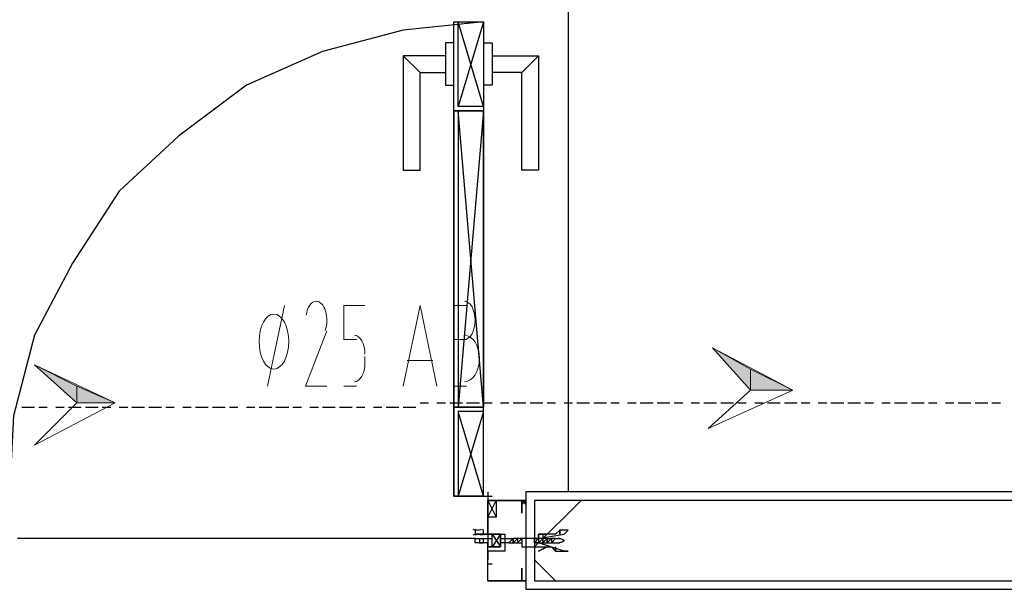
# Model space of a CAD drawing. Header units: millimetres. Extents: x 0 to 420, y 0 to 297.
# Tile 36 of 88: x 177 to 187, y 150 to 156. Entities that reach past the tile are written whole.
import ezdxf

# ---------------------------------------------------------------- set-up
doc = ezdxf.new("R2010")
doc.units = ezdxf.units.MM
doc.layers.add('FILL_000000', color=7, linetype='Continuous')
doc.layers.add('LINE_000000', color=7, linetype='Continuous')

msp = doc.modelspace()

# ---------------------------------------------------------------- hatches: boundary and pattern name
at = {"layer": 'FILL_000000'}
h = msp.add_hatch(color=7, dxfattribs=at)
h.dxf.hatch_style = 1
h.paths.add_polyline_path([(184.404, 152.2307), (184.404, 152.4423), (184.023, 152.654), (184.404, 152.2307)])
h = msp.add_hatch(color=7, dxfattribs=at)
h.dxf.hatch_style = 1
h.paths.add_polyline_path([(177.673, 152.1037), (177.673, 152.273), (177.2497, 152.4847), (177.673, 152.1037)])
h = msp.add_hatch(color=7, dxfattribs=at)
h.dxf.hatch_style = 1
h.paths.add_polyline_path([(184.8273, 152.2307), (184.404, 152.2307), (184.404, 152.4423), (184.8273, 152.2307)])
h = msp.add_hatch(color=7, dxfattribs=at)
h.dxf.hatch_style = 1
h.paths.add_polyline_path([(178.054, 152.1037), (177.673, 152.1037), (177.673, 152.273), (178.054, 152.1037)])

# ---------------------------------------------------------------- linework, layer by layer
at = {"layer": 'LINE_000000', "lineweight": 25}
for p, q in [((182.5837, 160.782), (182.5837, 151.2147)), ((181.737, 155.067), (181.483, 155.9137)), ((181.737, 155.9137), (181.483, 155.067)), ((181.102, 155.4057), (180.9327, 155.575)), ((182.118, 155.4057), (182.2873, 155.575)), ((181.737, 155.0247), (181.483, 152.0613)), ((181.737, 152.0613), (181.483, 155.0247)), ((177.1227, 152.0613), (177.2497, 152.0613)), ((177.292, 152.0613), (177.3767, 152.0613)), ((177.4613, 152.0613), (177.546, 152.0613)), ((177.5883, 152.0613), (177.7153, 152.0613)), ((177.7577, 152.0613), (177.8847, 152.0613)), ((177.927, 152.0613), (178.0117, 152.0613)), ((178.0963, 152.0613), (178.181, 152.0613)), ((178.2233, 152.0613), (178.3503, 152.0613)), ((178.3927, 152.0613), (178.5197, 152.0613)), ((178.562, 152.0613), (178.6467, 152.0613)), ((178.7313, 152.0613), (178.816, 152.0613)), ((178.8583, 152.0613), (178.9853, 152.0613)), ((179.0277, 152.0613), (179.1547, 152.0613)), ((179.197, 152.0613), (179.2817, 152.0613)), ((179.3663, 152.0613), (179.451, 152.0613)), ((179.4933, 152.0613), (179.6203, 152.0613)), ((179.6627, 152.0613), (179.7897, 152.0613)), ((179.832, 152.0613), (179.9167, 152.0613)), ((180.0013, 152.0613), (180.086, 152.0613)), ((180.1283, 152.0613), (180.2553, 152.0613)), ((180.2977, 152.0613), (180.4247, 152.0613)), ((180.467, 152.0613), (180.5517, 152.0613)), ((180.6363, 152.0613), (180.721, 152.0613)), ((180.7633, 152.0613), (180.8903, 152.0613)), ((180.9327, 152.0613), (181.0597, 152.0613)), ((181.102, 152.1037), (181.1867, 152.1037)), ((181.2713, 152.1037), (181.356, 152.1037)), ((181.3983, 152.1037), (181.5253, 152.1037)), ((181.737, 152.019), (181.483, 151.1723)), ((181.737, 151.1723), (181.483, 152.019)), ((181.5677, 152.1037), (181.6947, 152.1037)), ((181.737, 152.1037), (181.8217, 152.1037)), ((181.9063, 152.1037), (181.991, 152.1037)), ((182.0333, 152.1037), (182.1603, 152.1037)), ((182.2027, 152.1037), (182.3297, 152.1037)), ((182.372, 152.1037), (182.4567, 152.1037)), ((182.5413, 152.1037), (182.626, 152.1037)), ((182.6683, 152.1037), (182.7953, 152.1037)), ((182.8377, 152.1037), (182.9647, 152.1037)), ((183.007, 152.1037), (183.0917, 152.1037)), ((183.1763, 152.1037), (183.261, 152.1037)), ((183.3033, 152.1037), (183.4303, 152.1037)), ((183.4727, 152.1037), (183.5997, 152.1037)), ((183.642, 152.1037), (183.7267, 152.1037)), ((183.8113, 152.1037), (183.896, 152.1037)), ((183.9383, 152.1037), (184.0653, 152.1037)), ((184.1077, 152.1037), (184.2347, 152.1037)), ((184.277, 152.1037), (184.3617, 152.1037)), ((184.4463, 152.1037), (184.531, 152.1037)), ((184.5733, 152.1037), (184.7003, 152.1037)), ((184.7427, 152.1037), (184.8697, 152.1037)), ((184.912, 152.1037), (184.9967, 152.1037)), ((185.0813, 152.1037), (185.166, 152.1037)), ((185.2083, 152.1037), (185.3353, 152.1037)), ((185.3777, 152.1037), (185.5047, 152.1037)), ((185.547, 152.1037), (185.6317, 152.1037)), ((185.7163, 152.1037), (185.801, 152.1037)), ((185.8433, 152.1037), (185.9703, 152.1037)), ((186.0127, 152.1037), (186.1397, 152.1037)), ((186.182, 152.1037), (186.2667, 152.1037)), ((186.3513, 152.1037), (186.436, 152.1037)), ((186.4783, 152.1037), (186.6053, 152.1037)), ((186.6477, 152.1037), (186.7747, 152.1037)), ((186.817, 152.1037), (186.9017, 152.1037)), ((181.737, 151.1723), (181.8217, 151.1723)), ((181.7793, 151.2147), (181.7793, 151.13)), ((181.7793, 151.13), (181.864, 150.9607)), ((181.7793, 150.9607), (181.864, 151.13)), ((182.1603, 151.1723), (182.1603, 151.1723)), ((182.245, 150.6643), (182.7107, 151.13)), ((182.118, 151.0877), (182.118, 151.0877)), ((182.1603, 151.0877), (182.1603, 151.0877)), ((181.7793, 150.9607), (181.7793, 150.9607)), ((181.7793, 150.9607), (181.7793, 150.9607)), ((181.8217, 150.9607), (181.8217, 150.9607)), ((181.8217, 150.9183), (181.8217, 150.9183)), ((181.6523, 150.749), (177.0803, 150.749)), ((181.6523, 150.749), (181.7793, 150.749)), ((181.8217, 150.7913), (181.9063, 150.6643)), ((181.8217, 150.7913), (181.9063, 150.6643)), ((182.0757, 150.749), (182.0333, 150.749)), ((182.0333, 150.749), (182.0333, 150.749)), ((182.0757, 150.749), (182.0757, 150.749)), ((182.118, 150.749), (182.0757, 150.749)), ((182.0757, 150.749), (182.0757, 150.749)), ((182.0757, 150.749), (182.0757, 150.749)), ((182.0757, 150.749), (182.0757, 150.749)), ((182.118, 150.749), (182.118, 150.7067)), ((182.118, 150.749), (182.118, 150.749)), ((182.245, 150.749), (182.245, 150.749)), ((182.245, 150.749), (182.245, 150.749)), ((182.2873, 150.749), (182.245, 150.749)), ((182.245, 150.749), (182.245, 150.749)), ((182.2873, 150.749), (182.2873, 150.749)), ((182.3297, 150.749), (182.2873, 150.7067)), ((182.2873, 150.749), (182.2873, 150.749)), ((182.3297, 150.749), (182.2873, 150.749)), ((182.2873, 150.749), (182.2873, 150.749)), ((182.3297, 150.749), (182.3297, 150.749)), ((182.372, 150.749), (182.3297, 150.749)), ((182.3297, 150.749), (182.3297, 150.749)), ((182.3297, 150.749), (182.3297, 150.749)), ((182.372, 150.749), (182.372, 150.749)), ((182.372, 150.749), (182.372, 150.749)), ((182.372, 150.749), (182.372, 150.749)), ((182.4143, 150.749), (182.4143, 150.7067)), ((182.4143, 150.749), (182.4143, 150.749)), ((182.4143, 150.749), (182.4143, 150.749)), ((182.4567, 150.749), (182.4143, 150.749)), ((182.4143, 150.749), (182.4143, 150.749)), ((182.4567, 150.749), (182.499, 150.749)), ((182.0333, 150.7067), (182.0757, 150.7067)), ((182.0333, 150.7067), (182.0333, 150.7067)), ((182.0757, 150.7067), (182.0757, 150.7067)), ((182.0757, 150.7067), (182.118, 150.7067)), ((182.0757, 150.7067), (182.0757, 150.7067)), ((182.118, 150.7067), (182.118, 150.7067)), ((182.118, 150.7067), (182.118, 150.7067)), ((182.245, 150.7067), (182.2873, 150.7067)), ((182.245, 150.7067), (182.245, 150.7067)), ((182.245, 150.7067), (182.245, 150.7067)), ((182.2873, 150.7067), (182.2873, 150.7067)), ((182.2873, 150.7067), (182.3297, 150.7067)), ((182.2873, 150.7067), (182.2873, 150.7067)), ((182.2873, 150.7067), (182.2873, 150.7067)), ((182.3297, 150.7067), (182.3297, 150.7067)), ((182.3297, 150.7067), (182.372, 150.7067)), ((182.3297, 150.7067), (182.3297, 150.7067)), ((182.3297, 150.7067), (182.3297, 150.7067)), ((182.372, 150.7067), (182.4143, 150.7067)), ((182.372, 150.7067), (182.372, 150.7067)), ((182.4143, 150.7067), (182.4143, 150.7067)), ((182.4143, 150.7067), (182.4143, 150.7067)), ((182.4143, 150.7067), (182.499, 150.7067)), ((181.7793, 150.4527), (181.7793, 150.5373)), ((182.4567, 150.3257), (182.245, 150.5373)), ((181.7793, 150.495), (181.7793, 150.495)), ((181.7793, 150.495), (181.7793, 150.495)), ((181.7793, 150.495), (181.8217, 150.495)), ((181.8217, 150.495), (181.8217, 150.495)), ((181.8217, 150.495), (181.8217, 150.495)), ((182.1603, 150.3257), (182.1603, 150.3257)), ((182.1603, 150.2833), (182.1603, 150.2833)), ((182.1603, 150.241), (189.9073, 150.241))]:
    msp.add_line(p, q, dxfattribs=at)
at = {"layer": 'LINE_000000', "lineweight": 13}
for p, q in [((179.578, 152.273), (179.7473, 153.0773)), ((181.5677, 152.7387), (181.4407, 152.7387)), ((180.5517, 152.4847), (180.5517, 152.5693)), ((181.229, 152.527), (180.975, 152.527)), ((180.34, 152.273), (180.467, 152.273)), ((181.4407, 152.273), (181.5677, 152.273)), ((181.7793, 151.1723), (181.7793, 151.1723))]:
    msp.add_line(p, q, dxfattribs=at)
at = {"layer": 'LINE_000000', "lineweight": 0}
msp.add_line((182.1603, 150.7067), (182.1603, 150.7067), dxfattribs=at)
at = {"layer": 'LINE_000000', "lineweight": 25}
for points in [[(188.976, 160.782), (188.976, 151.2147), (182.1603, 151.2147), (182.1603, 150.241)], [(181.737, 155.9137), (180.9327, 155.829), (180.1283, 155.6173), (179.3663, 155.2787), (178.689, 154.7707), (178.0963, 154.2203), (177.6307, 153.5007), (177.2497, 152.781), (177.038, 151.9767), (176.9957, 151.13)], [(181.4407, 155.0247), (181.4407, 155.9137), (181.737, 155.9137)], [(181.4407, 155.702), (181.356, 155.702), (181.356, 155.2787), (181.4407, 155.2787)], [(181.737, 155.702), (181.8217, 155.702), (181.8217, 155.2787), (181.737, 155.2787)], [(181.356, 155.575), (180.9327, 155.575), (180.9327, 154.432), (181.102, 154.432), (181.102, 155.4057), (181.356, 155.4057)], [(181.8217, 155.575), (182.2873, 155.575), (182.2873, 154.432), (182.118, 154.432), (182.118, 155.4057), (181.8217, 155.4057)], [(181.737, 155.0247), (181.4407, 155.0247), (181.4407, 152.0613), (181.5677, 152.0613)], [(181.737, 151.1723), (181.4407, 151.1723), (181.4407, 152.0613), (181.5677, 152.0613)], [(181.7793, 150.3257), (181.7793, 150.6643), (181.9063, 150.6643), (181.9063, 150.7067), (181.9063, 150.7913), (181.7793, 150.7913), (181.7793, 151.13), (182.118, 151.13), (182.118, 151.0453), (182.118, 151.003), (182.118, 151.0453), (182.118, 151.13), (181.7793, 151.13), (181.7793, 150.9607)], [(182.118, 151.13), (182.1603, 151.13), (182.118, 151.13), (182.1603, 151.0877), (182.1603, 151.13), (182.118, 151.0877)], [(181.8217, 150.9607), (181.7793, 150.9607), (181.7793, 150.9183)], [(181.8217, 150.9607), (181.7793, 150.9607), (181.7793, 150.9183)], [(181.6294, 150.8433), (181.6401, 150.8391), (181.6511, 150.8361), (181.6623, 150.8343), (181.6735, 150.8337), (181.6848, 150.8343), (181.696, 150.8361), (181.7069, 150.8391), (181.7176, 150.8433)], [(181.6603, 150.8432), (181.6568, 150.8359), (181.6543, 150.8283), (181.6528, 150.8204), (181.6523, 150.8125), (181.6528, 150.8046), (181.6543, 150.7967), (181.6568, 150.7891), (181.6603, 150.7818)], [(181.7291, 150.7818), (181.7326, 150.7891), (181.735, 150.7967), (181.7365, 150.8046), (181.737, 150.8125), (181.7365, 150.8204), (181.735, 150.8283), (181.7326, 150.8359), (181.7291, 150.8432)], [(181.7793, 150.9183), (181.7793, 150.7913), (181.9487, 150.7913), (181.9487, 150.622), (181.7793, 150.622), (181.7793, 150.5373)], [(181.7176, 150.7817), (181.7069, 150.7859), (181.696, 150.7889), (181.6848, 150.7907), (181.6735, 150.7913), (181.6623, 150.7907), (181.6511, 150.7889), (181.6401, 150.7859), (181.6294, 150.7817)], [(181.9063, 150.7913), (181.9063, 150.6643), (181.8217, 150.6643), (181.8217, 150.7913), (181.9063, 150.7913), (181.8217, 150.6643)], [(181.9063, 150.7913), (181.9063, 150.6643), (181.8217, 150.6643), (181.8217, 150.7913), (181.9063, 150.7913), (181.8217, 150.6643)], [(181.991, 150.7067), (181.9063, 150.7067), (181.9063, 150.6643), (181.9063, 150.7067), (181.9063, 150.749), (182.0333, 150.749), (181.991, 150.7067), (182.0333, 150.7067)], [(182.0333, 150.7067), (182.0333, 150.749), (182.0333, 150.7067), (182.0757, 150.749), (182.0757, 150.7067)], [(182.0757, 150.749), (182.0757, 150.7067), (182.118, 150.749)], [(182.245, 150.749), (182.245, 150.7067), (182.2873, 150.749), (182.2873, 150.7067)], [(182.2873, 150.749), (182.2873, 150.7067), (182.3297, 150.749)], [(182.372, 150.749), (182.372, 150.7067), (182.372, 150.749), (182.3297, 150.7067)], [(182.372, 150.749), (182.4143, 150.749), (182.372, 150.7067)], [(182.4143, 150.749), (182.4143, 150.7067), (182.4567, 150.749)], [(182.545, 150.725), (182.5381, 150.7302), (182.5309, 150.7347), (182.5234, 150.7387), (182.5155, 150.742), (182.5075, 150.7448), (182.4992, 150.7468), (182.4908, 150.7482), (182.4822, 150.7489)], [(182.4822, 150.7068), (182.4908, 150.7075), (182.4992, 150.7088), (182.5075, 150.7109), (182.5155, 150.7136), (182.5234, 150.717), (182.5309, 150.7209), (182.5381, 150.7255), (182.545, 150.7307)], [(181.7793, 150.3257), (182.118, 150.3257), (182.118, 150.4103), (182.118, 150.4527), (182.118, 150.4103), (182.118, 150.3257), (181.7793, 150.3257), (181.7793, 150.495)]]:
    msp.add_lwpolyline(points, dxfattribs=at)
for points in [[(181.737, 155.0247), (181.4407, 155.0247), (181.4407, 155.9137), (181.737, 155.9137), (181.737, 155.0247)], [(181.737, 155.067), (181.483, 155.067), (181.483, 155.9137), (181.737, 155.9137), (181.737, 155.067)], [(181.737, 152.0613), (181.737, 155.0247), (181.483, 155.0247), (181.483, 152.0613), (181.737, 152.0613), (181.4407, 152.0613), (181.4407, 155.0247), (181.737, 155.0247), (181.737, 152.0613)], [(181.737, 152.0613), (181.4407, 152.0613), (181.4407, 151.1723), (181.737, 151.1723), (181.737, 152.0613)], [(181.737, 152.019), (181.483, 152.019), (181.483, 151.1723), (181.737, 151.1723), (181.737, 152.019)], [(181.7793, 150.9607), (181.7793, 151.13), (181.864, 151.13), (181.864, 150.9607), (181.7793, 150.9607)], [(189.0607, 150.3257), (189.0607, 151.13), (182.245, 151.13), (182.245, 150.3257), (189.0607, 150.3257)], [(182.245, 150.749), (182.2873, 150.749), (182.5413, 150.7913), (182.5837, 150.8337), (182.499, 150.8337), (182.499, 150.7913), (182.499, 150.8337), (182.4567, 150.7913), (182.4143, 150.7913), (182.372, 150.7913), (182.3297, 150.7913), (182.3297, 150.749), (182.2873, 150.749), (182.2873, 150.7913), (182.2873, 150.749), (182.118, 150.749), (182.118, 150.6643), (182.2873, 150.6643), (182.3297, 150.6643), (182.372, 150.6643), (182.4143, 150.6643), (182.4567, 150.622), (182.4567, 150.6643), (182.4567, 150.622), (182.499, 150.622), (182.5837, 150.622), (182.5413, 150.622), (182.2873, 150.7067), (182.245, 150.7067), (182.245, 150.749)], [(181.7793, 150.749), (181.8217, 150.749), (181.8217, 150.7913), (181.7793, 150.7913), (181.7793, 150.749), (181.7793, 150.6643), (181.8217, 150.6643), (181.7793, 150.6643), (181.7793, 150.7067), (181.737, 150.7067), (181.6947, 150.7067), (181.6523, 150.7067), (181.6523, 150.749), (181.6947, 150.749), (181.6947, 150.7067), (181.737, 150.7067), (181.737, 150.749), (181.7793, 150.749)], [(181.6523, 150.7913), (181.7793, 150.7913), (181.6523, 150.7913)], [(181.7793, 150.749), (181.8217, 150.749), (181.8217, 150.7913), (181.7793, 150.7913), (181.7793, 150.749), (181.7793, 150.6643), (181.8217, 150.6643), (181.7793, 150.6643), (181.7793, 150.7067), (181.737, 150.7067), (181.6947, 150.7067), (181.6523, 150.7067), (181.6523, 150.749), (181.6947, 150.749), (181.6947, 150.7067), (181.737, 150.7067), (181.737, 150.749), (181.7793, 150.749)], [(182.372, 150.7913), (182.2873, 150.7913), (182.372, 150.7913)], [(182.3297, 150.7067), (182.3297, 150.749), (182.3297, 150.7067)], [(182.372, 150.6643), (182.2873, 150.622), (182.372, 150.6643)], [(182.118, 150.3257), (182.1603, 150.3257), (182.118, 150.3257)]]:
    msp.add_lwpolyline(points, close=True, dxfattribs=at)
at = {"layer": 'LINE_000000', "lineweight": 13}
for points in [[(180.0658, 153.1196), (180.0482, 153.1173), (180.0314, 153.1099), (180.0157, 153.0979), (180.0014, 153.0816), (179.9886, 153.0613), (179.9778, 153.0375), (179.9692, 153.0105), (179.963, 152.9808)], [(180.1546, 152.8282), (180.1613, 152.851), (180.1663, 152.8748), (180.1694, 152.8994), (180.1706, 152.9244), (180.1701, 152.9495), (180.1677, 152.9744), (180.1634, 152.9986), (180.1573, 153.0219), (180.1495, 153.0435), (180.1403, 153.0628), (180.1298, 153.0796), (180.1182, 153.0936), (180.1057, 153.1049), (180.0925, 153.113), (180.0786, 153.118), (180.0643, 153.1197)], [(181.5465, 152.7387), (181.5678, 152.7425), (181.5877, 152.7536), (181.6057, 152.7712), (181.6213, 152.7945), (181.6343, 152.8226), (181.644, 152.855), (181.6502, 152.8908), (181.6523, 152.9292), (181.6502, 152.9676), (181.644, 153.0033), (181.6343, 153.0357), (181.6213, 153.0639), (181.6057, 153.0871), (181.5877, 153.1047), (181.5678, 153.1158), (181.5465, 153.1197)], [(180.467, 152.7387), (180.34, 152.7387), (180.34, 153.0773), (180.5517, 153.0773)], [(180.9327, 152.273), (181.102, 153.0773), (181.2713, 152.273)], [(181.5677, 153.0773), (181.4407, 153.0773), (181.4407, 152.273)], [(180.1707, 152.8233), (179.959, 152.273), (180.1707, 152.273)], [(180.5517, 152.5905), (180.5495, 152.6289), (180.5434, 152.6646), (180.5336, 152.697), (180.5207, 152.7252), (180.505, 152.7485), (180.487, 152.766), (180.4672, 152.7771), (180.4458, 152.781)], [(181.5465, 152.3153), (181.5764, 152.3201), (181.6042, 152.3336), (181.6294, 152.3551), (181.6513, 152.3835), (181.6694, 152.418), (181.683, 152.4575), (181.6917, 152.5012), (181.6947, 152.5482), (181.6917, 152.5951), (181.683, 152.6388), (181.6694, 152.6783), (181.6513, 152.7128), (181.6294, 152.7412), (181.6042, 152.7627), (181.5764, 152.7763), (181.5465, 152.781)], [(180.4458, 152.3153), (180.4672, 152.3192), (180.487, 152.3303), (180.505, 152.3479), (180.5207, 152.3711), (180.5336, 152.3993), (180.5434, 152.4317), (180.5495, 152.4674), (180.5517, 152.5058)]]:
    msp.add_lwpolyline(points, dxfattribs=at)
for points in [[(179.7897, 152.7175), (179.7867, 152.773), (179.778, 152.8246), (179.7644, 152.8713), (179.7463, 152.9121), (179.7243, 152.9457), (179.6992, 152.971), (179.6714, 152.9871), (179.6415, 152.9927), (179.6116, 152.9871), (179.5838, 152.971), (179.5587, 152.9457), (179.5367, 152.9121), (179.5186, 152.8713), (179.505, 152.8246), (179.4963, 152.773), (179.4933, 152.7175), (179.4963, 152.662), (179.505, 152.6104), (179.5186, 152.5637), (179.5367, 152.5229), (179.5587, 152.4893), (179.5838, 152.464), (179.6116, 152.4479), (179.6415, 152.4423), (179.6714, 152.4479), (179.6992, 152.464), (179.7243, 152.4893), (179.7463, 152.5229), (179.7644, 152.5637), (179.778, 152.6104), (179.7867, 152.662), (179.7897, 152.7175)], [(183.9807, 151.8497), (184.404, 152.2307), (184.023, 152.654), (184.8273, 152.2307), (183.9807, 151.8497)], [(177.2497, 151.6803), (177.673, 152.1037), (177.2497, 152.4847), (178.054, 152.1037), (177.2497, 151.6803)], [(181.737, 151.1723), (181.4407, 151.1723), (181.737, 151.1723)], [(181.7793, 151.13), (181.7793, 150.8337), (181.7793, 151.13)]]:
    msp.add_lwpolyline(points, close=True, dxfattribs=at)
at = {"layer": 'LINE_000000', "lineweight": 0}
for points in [[(184.404, 152.2307), (184.404, 152.4423), (184.023, 152.654), (184.404, 152.2307)], [(177.673, 152.1037), (177.673, 152.273), (177.2497, 152.4847), (177.673, 152.1037)], [(184.8273, 152.2307), (184.404, 152.2307), (184.404, 152.4423), (184.8273, 152.2307)], [(178.054, 152.1037), (177.673, 152.1037), (177.673, 152.273), (178.054, 152.1037)]]:
    msp.add_lwpolyline(points, close=True, dxfattribs=at)

doc.saveas('drawing.dxf')
